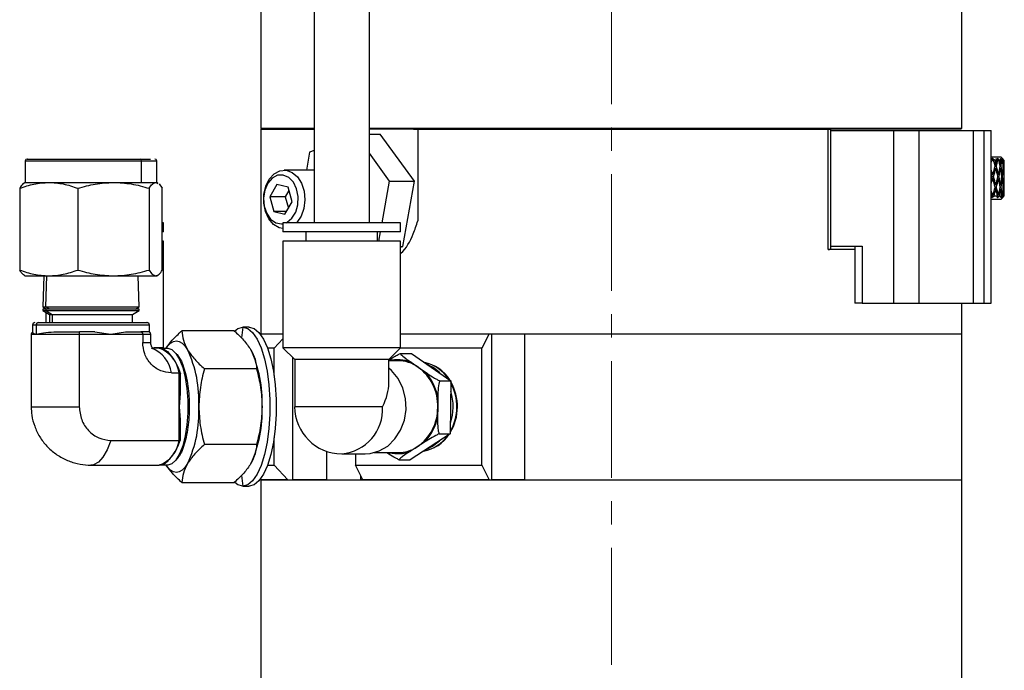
# Model space of a CAD drawing. Header units: inches. Extents: x 2.6 to 39.6, y 3.9 to 32.3.
# Tile 19 of 74: x 2.6 to 6.8, y 16.9 to 19.7. Entities that reach past the tile are written whole.
import ezdxf

# ---------------------------------------------------------------- set-up
doc = ezdxf.new("R2010")
doc.units = ezdxf.units.IN
doc.header["$MEASUREMENT"] = 0
doc.linetypes.add('CENTERX2', pattern=[0.8, 0.5, -0.1, 0.1, -0.1])

msp = doc.modelspace()

# ---------------------------------------------------------------- linework, layer by layer
at = {"color": 7, "linetype": 'CENTERX2', "lineweight": 18}
msp.add_line((5.1342, 11.3108), (5.1342, 24.8794), dxfattribs=at)
at = {"color": 7, "linetype": 'Continuous', "lineweight": 25}
for p, q in [((3.6342, 20.1978), (3.6342, 19.2078)), ((6.6342, 19.2078), (6.6342, 20.1978)), ((3.8622, 19.7277), (3.8622, 18.8029)), ((4.0985, 18.8029), (4.0985, 19.7277)), ((3.6342, 19.2078), (3.6392, 19.2028)), ((3.6342, 19.2078), (3.8622, 19.2078)), ((3.6342, 19.2028), (3.6342, 18.3278)), ((3.6342, 19.2028), (3.863, 19.2028)), ((4.0985, 19.2078), (5.1342, 19.2078)), ((4.2873, 19.2028), (4.0985, 19.2028)), ((4.0985, 19.1826), (4.145, 19.1826)), ((4.2912, 18.9812), (4.145, 19.1826)), ((4.2873, 19.2028), (4.3058, 19.2028)), ((4.3058, 19.2028), (4.3058, 18.8103)), ((4.3058, 19.2028), (6.0621, 19.2028)), ((5.1342, 19.2078), (6.6342, 19.2078)), ((6.0621, 18.6878), (6.0621, 19.2028)), ((6.0621, 19.2028), (6.0721, 19.2028)), ((6.0736, 18.6943), (6.0736, 19.2028)), ((6.6292, 19.2028), (6.0736, 19.2028)), ((6.0736, 19.1978), (6.3427, 19.1978)), ((6.3427, 18.4578), (6.3427, 19.1978)), ((6.3427, 19.1978), (6.451, 19.1978)), ((6.451, 18.4578), (6.451, 19.1978)), ((6.451, 19.1978), (6.6842, 19.1978)), ((6.6292, 19.2028), (6.6342, 19.2078)), ((6.6842, 18.4578), (6.6842, 19.1978)), ((6.6842, 19.1978), (6.7292, 19.1978)), ((6.7292, 18.4578), (6.7292, 19.1978)), ((6.7292, 19.1978), (6.7592, 19.1978)), ((6.7592, 18.4578), (6.7592, 19.1978)), ((3.8425, 19.1042), (3.8288, 19.0278)), ((3.8622, 19.1121), (3.8425, 19.1042)), ((4.1852, 18.9812), (4.0985, 19.1007)), ((2.6259, 19.0679), (2.6259, 18.9753)), ((2.6259, 19.0679), (3.1226, 19.0679)), ((3.1169, 19.0753), (3.1619, 19.0753)), ((3.1226, 18.9753), (3.1226, 19.0679)), ((3.1226, 19.0679), (3.1884, 19.0679)), ((3.1884, 18.9753), (3.1884, 19.0679)), ((6.7592, 19.0848), (6.8007, 19.0848)), ((6.7611, 19.0748), (6.7592, 19.0753)), ((6.7592, 19.07), (6.7611, 19.0748)), ((6.7632, 19.0698), (6.7611, 19.0748)), ((6.7656, 19.078), (6.7612, 19.0766)), ((6.7612, 19.0766), (6.7695, 19.0698)), ((6.7695, 19.0698), (6.7632, 19.0698)), ((6.7755, 19.0698), (6.7656, 19.078)), ((6.7671, 19.0718), (6.7656, 19.078)), ((6.7742, 19.0542), (6.7796, 19.0551)), ((6.7835, 19.0698), (6.7755, 19.0698)), ((6.7764, 19.0466), (6.7791, 19.055)), ((6.7855, 19.0748), (6.7796, 19.0766)), ((6.7796, 19.0766), (6.7835, 19.0698)), ((6.7819, 19.0635), (6.7855, 19.0748)), ((6.7877, 19.078), (6.785, 19.0766)), ((6.785, 19.0766), (6.7931, 19.0698)), ((6.7885, 19.0698), (6.7855, 19.0748)), ((6.7973, 19.0698), (6.7877, 19.078)), ((6.7883, 19.0738), (6.7877, 19.078)), ((6.7931, 19.0698), (6.7885, 19.0698)), ((6.7964, 19.0545), (6.8001, 19.0551)), ((6.7967, 19.0528), (6.7971, 19.0546)), ((6.8027, 19.0698), (6.7973, 19.0698)), ((6.8019, 19.0748), (6.7976, 19.0766)), ((6.7976, 19.0766), (6.8027, 19.0698)), ((6.8157, 19.0698), (6.8007, 19.0848)), ((6.8018, 19.078), (6.8009, 19.0766)), ((6.8009, 19.0766), (6.8086, 19.0698)), ((6.8012, 19.0718), (6.8019, 19.0748)), ((6.8108, 19.0698), (6.8018, 19.078)), ((6.8019, 19.0757), (6.8018, 19.078)), ((6.8058, 19.0698), (6.8019, 19.0748)), ((6.8086, 19.0698), (6.8058, 19.0698)), ((6.8099, 19.0748), (6.8073, 19.0766)), ((6.8073, 19.0766), (6.8134, 19.0698)), ((6.8157, 19.0698), (6.8075, 19.078)), ((6.8075, 19.078), (6.8084, 19.0766)), ((6.8084, 19.0766), (6.8154, 19.0698)), ((6.8098, 19.0738), (6.8099, 19.0748)), ((6.8146, 19.0698), (6.8099, 19.0748)), ((6.8103, 19.0548), (6.8122, 19.0551)), ((6.8134, 19.0698), (6.8108, 19.0698)), ((6.8154, 19.0698), (6.8146, 19.0698)), ((3.8622, 19.0278), (3.7342, 19.0278)), ((6.7599, 19.0101), (6.7664, 19.0101)), ((6.7623, 19.0029), (6.7646, 19.0101)), ((6.7736, 19.0341), (6.7796, 19.0351)), ((6.776, 19.0345), (6.775, 19.0387)), ((6.7823, 19.0451), (6.7765, 19.0441)), ((6.7861, 19.0101), (6.7908, 19.0101)), ((6.7863, 19.0092), (6.7865, 19.0101)), ((6.7961, 19.0345), (6.8001, 19.0351)), ((6.8019, 19.0451), (6.7981, 19.0445)), ((6.8043, 19.0101), (6.8072, 19.0101)), ((6.8103, 19.0348), (6.8122, 19.0351)), ((6.8131, 19.0451), (6.8113, 19.0448)), ((6.8141, 19.0101), (6.8151, 19.0101)), ((6.8157, 18.9751), (6.8157, 19.0251)), ((2.6259, 18.9753), (2.6209, 18.9724)), ((2.6259, 18.9753), (2.7264, 18.9753)), ((2.7264, 18.9753), (3.0033, 18.9753)), ((3.0033, 18.9753), (3.1226, 18.9753)), ((3.1226, 18.9753), (3.1841, 18.9753)), ((3.1841, 18.9753), (3.1884, 18.9753)), ((3.1841, 18.9753), (3.1927, 18.9713)), ((3.1934, 18.9724), (3.1884, 18.9753)), ((3.1982, 18.9687), (3.2123, 18.9502)), ((3.7031, 18.9667), (3.6724, 18.914)), ((3.7506, 18.9554), (3.7031, 18.9667)), ((4.1532, 18.8029), (4.1852, 18.9812)), ((4.1852, 18.9812), (4.2912, 18.9812)), ((4.241, 18.7014), (4.2912, 18.9812)), ((6.7599, 18.9901), (6.7664, 18.9901)), ((6.7646, 18.9901), (6.7623, 18.9973)), ((6.7632, 19.0001), (6.7694, 19.0001)), ((6.7796, 18.9651), (6.7736, 18.9661)), ((6.775, 18.9615), (6.776, 18.9657)), ((6.7861, 18.9901), (6.7908, 18.9901)), ((6.7865, 18.9901), (6.7863, 18.991)), ((6.7885, 19.0001), (6.7931, 19.0001)), ((6.8001, 18.9651), (6.7961, 18.9657)), ((6.8043, 18.9901), (6.8072, 18.9901)), ((6.8058, 19.0001), (6.8085, 19.0001)), ((6.8122, 18.9651), (6.8103, 18.9654)), ((6.8141, 18.9901), (6.8151, 18.9901)), ((6.8146, 19.0001), (6.8154, 19.0001)), ((2.602, 18.9502), (2.602, 18.6004)), ((2.8508, 18.9502), (2.8508, 18.6004)), ((3.1559, 18.9502), (3.1559, 18.6004)), ((3.2123, 18.6004), (3.2123, 18.9502)), ((3.7544, 18.941), (3.7387, 18.914)), ((3.7675, 18.8916), (3.7506, 18.9554)), ((6.7626, 18.9217), (6.7592, 18.9301)), ((6.7626, 18.9217), (6.7592, 18.9138)), ((6.7664, 18.9204), (6.7626, 18.9217)), ((6.7629, 18.9105), (6.7653, 18.9208)), ((6.7796, 18.9451), (6.7742, 18.946)), ((6.7791, 18.9451), (6.7764, 18.9536)), ((6.7765, 18.9561), (6.7823, 18.9551)), ((6.7867, 18.9217), (6.7819, 18.9366)), ((6.786, 18.9105), (6.7876, 18.9214)), ((6.7867, 18.9217), (6.7861, 18.9201)), ((6.7909, 18.9204), (6.7867, 18.9217)), ((6.8001, 18.9451), (6.7964, 18.9456)), ((6.7971, 18.9455), (6.7967, 18.9474)), ((6.7981, 18.9557), (6.8019, 18.9551)), ((6.8073, 18.9204), (6.8042, 18.9213)), ((6.8122, 18.9451), (6.8103, 18.9454)), ((6.8113, 18.9554), (6.8131, 18.9551)), ((6.8151, 18.9204), (6.8141, 18.9207)), ((6.8157, 18.9178), (6.8157, 18.9351)), ((3.6724, 18.914), (3.6893, 18.8502)), ((3.7387, 18.914), (3.6724, 18.914)), ((3.7369, 18.8389), (3.7675, 18.8916)), ((3.7387, 18.914), (3.7518, 18.8646)), ((6.7607, 18.9178), (6.7592, 18.9142)), ((6.8007, 18.9028), (6.7592, 18.9028)), ((6.7629, 18.9105), (6.7718, 18.9178)), ((6.7718, 18.9178), (6.7867, 18.9178)), ((6.7867, 18.9178), (6.7833, 18.9121)), ((6.7833, 18.9121), (6.7834, 18.9122)), ((6.7835, 18.9125), (6.7834, 18.9122)), ((6.7834, 18.9122), (6.7834, 18.9121)), ((6.7834, 18.9121), (6.786, 18.9105)), ((6.786, 18.9105), (6.7947, 18.9178)), ((6.7947, 18.9178), (6.8047, 18.9178)), ((6.8047, 18.9178), (6.8003, 18.9121)), ((6.8003, 18.9121), (6.8004, 18.9122)), ((6.8004, 18.9123), (6.8004, 18.9122)), ((6.8004, 18.9122), (6.8004, 18.9121)), ((6.8004, 18.9121), (6.8013, 18.9105)), ((6.8007, 18.9028), (6.8157, 18.9178)), ((6.8013, 18.9105), (6.8095, 18.9178)), ((6.8013, 18.9105), (6.8014, 18.9135)), ((6.8081, 18.9105), (6.8156, 18.9178)), ((6.809, 18.9121), (6.8081, 18.9105)), ((6.8142, 18.9178), (6.809, 18.9121)), ((6.809, 18.9121), (6.809, 18.9122)), ((6.809, 18.9122), (6.809, 18.9121)), ((6.8095, 18.9178), (6.8142, 18.9178)), ((6.8156, 18.9178), (6.8157, 18.9178)), ((3.6893, 18.8502), (3.7369, 18.8389)), ((3.7434, 18.8502), (3.6893, 18.8502)), ((3.2176, 18.8029), (3.2123, 18.8029)), ((3.2176, 18.7636), (3.2176, 18.8029)), ((3.7284, 18.8029), (3.7284, 18.7636)), ((3.8544, 18.8029), (3.7284, 18.8029)), ((4.2323, 18.8029), (3.8544, 18.8029)), ((4.2323, 18.7636), (4.2323, 18.8029)), ((3.2176, 18.7636), (3.2123, 18.7636)), ((3.8544, 18.7636), (3.7284, 18.7636)), ((3.8268, 18.7636), (3.8268, 18.7242)), ((4.2323, 18.7636), (3.8544, 18.7636)), ((4.1339, 18.7242), (4.1339, 18.7636)), ((4.139, 18.7242), (4.1461, 18.7636)), ((3.2176, 18.7242), (3.2123, 18.7242)), ((3.2176, 18.2675), (3.2176, 18.7242)), ((3.7284, 18.7242), (3.7284, 18.2675)), ((3.8544, 18.7242), (3.7284, 18.7242)), ((4.2323, 18.7242), (3.8544, 18.7242)), ((4.2323, 18.2675), (4.2323, 18.7242)), ((4.2323, 18.7014), (4.241, 18.7014)), ((4.2323, 18.6979), (4.241, 18.7014)), ((6.1761, 18.6878), (6.0621, 18.6878)), ((6.0736, 18.7028), (6.0866, 18.7028)), ((6.0866, 18.7028), (6.2073, 18.7028)), ((6.1761, 18.7028), (6.1761, 18.4578)), ((6.2073, 18.7028), (6.2073, 18.4578)), ((2.6209, 18.5782), (2.6259, 18.5753)), ((2.6259, 18.5753), (2.7264, 18.5753)), ((2.7055, 18.5753), (2.7014, 18.4421)), ((2.7138, 18.4421), (2.7177, 18.5753)), ((2.7264, 18.5753), (3.0033, 18.5753)), ((3.0033, 18.5753), (3.1841, 18.5753)), ((3.1129, 18.4421), (3.1088, 18.5753)), ((3.1841, 18.5753), (3.1884, 18.5753)), ((3.1884, 18.5753), (3.1934, 18.5782)), ((6.2073, 18.4578), (6.1761, 18.4578)), ((6.2073, 18.4578), (6.3427, 18.4578)), ((6.3427, 18.4578), (6.451, 18.4578)), ((6.451, 18.4578), (6.6842, 18.4578)), ((6.6342, 18.3278), (6.6342, 18.4578)), ((6.6842, 18.4578), (6.7292, 18.4578)), ((6.7292, 18.4578), (6.7592, 18.4578)), ((2.7011, 18.4334), (2.7009, 18.4271)), ((2.7009, 18.4271), (2.73, 18.4103)), ((2.7009, 18.4271), (2.7134, 18.4271)), ((2.7136, 18.4334), (2.7011, 18.4334)), ((2.7014, 18.4421), (2.7165, 18.4334)), ((2.7014, 18.4421), (2.7138, 18.4421)), ((2.7136, 18.4334), (2.7134, 18.4271)), ((2.7134, 18.4271), (3.1134, 18.4271)), ((2.7134, 18.4271), (2.7407, 18.4103)), ((3.1132, 18.4334), (2.7136, 18.4334)), ((2.7137, 18.435), (2.7137, 18.4334)), ((2.7137, 18.4198), (2.7137, 18.3753)), ((2.728, 18.4334), (2.7138, 18.4421)), ((2.7138, 18.4421), (3.1129, 18.4421)), ((3.0843, 18.4103), (3.1134, 18.4271)), ((3.0978, 18.4334), (3.1129, 18.4421)), ((3.1134, 18.4271), (3.1132, 18.4334)), ((2.73, 18.4103), (2.73, 18.3753)), ((2.73, 18.4103), (2.7407, 18.4103)), ((2.7407, 18.4103), (3.0843, 18.4103)), ((2.7407, 18.4103), (2.7407, 18.3753)), ((3.0843, 18.3753), (3.0843, 18.4103)), ((2.6572, 18.3653), (2.6572, 18.333)), ((2.6572, 18.3653), (2.6722, 18.3653)), ((2.6722, 18.3653), (2.6722, 18.3253)), ((2.6722, 18.3653), (3.1572, 18.3653)), ((2.9235, 18.3353), (2.8574, 18.3353)), ((2.9235, 18.3353), (2.9927, 18.3253)), ((2.9927, 18.3253), (3.055, 18.3353)), ((3.055, 18.3353), (3.121, 18.3353)), ((3.1529, 18.3353), (3.1536, 18.3347)), ((3.1572, 18.3345), (3.1572, 18.3653)), ((3.5195, 18.3401), (3.2961, 18.3401)), ((3.5567, 18.3553), (3.5506, 18.3097)), ((3.5837, 18.3553), (3.5567, 18.3553)), ((2.6512, 18.3253), (2.6512, 18.0153)), ((2.6512, 18.3253), (2.6722, 18.3253)), ((2.6722, 18.3253), (2.857, 18.3253)), ((2.857, 18.3253), (2.857, 18.0153)), ((2.857, 18.3253), (2.9927, 18.3253)), ((2.9927, 18.3253), (3.1283, 18.3253)), ((3.1283, 18.3253), (3.1283, 18.2903)), ((3.1283, 18.3253), (3.1631, 18.3253)), ((3.1283, 18.2903), (3.1631, 18.2903)), ((3.1631, 18.2903), (3.1631, 18.3253)), ((3.6295, 18.3278), (3.7284, 18.3278)), ((3.7284, 18.3055), (3.6906, 18.2653)), ((4.2323, 18.3278), (4.6111, 18.3278)), ((4.6111, 18.3278), (4.5799, 18.2653)), ((4.6111, 18.3278), (4.6224, 18.3278)), ((4.6224, 17.7028), (4.6224, 18.3278)), ((4.6224, 18.3278), (4.7617, 18.3278)), ((4.7617, 18.3278), (4.7617, 17.7028)), ((4.7617, 18.3278), (6.6342, 18.3278)), ((6.6342, 17.7028), (6.6342, 18.3278)), ((3.1985, 18.2653), (3.172, 18.2653)), ((3.2176, 18.2675), (3.1771, 18.2675)), ((3.1985, 18.2653), (3.236, 18.2653)), ((3.2154, 18.2653), (3.2176, 18.2675)), ((3.6906, 18.2653), (3.6625, 18.2653)), ((3.6906, 18.1493), (3.6906, 18.2653)), ((3.7284, 18.2675), (3.7788, 18.2171)), ((3.8544, 18.2675), (3.7284, 18.2675)), ((4.2323, 18.2675), (3.8544, 18.2675)), ((4.1819, 18.2171), (4.2323, 18.2675)), ((4.5799, 18.2653), (4.2301, 18.2653)), ((4.5799, 17.7653), (4.5799, 18.2653)), ((3.7705, 17.7028), (3.7705, 18.2254)), ((3.7788, 18.2171), (3.7788, 18.0153)), ((3.8796, 18.2171), (3.7788, 18.2171)), ((4.1819, 18.2171), (3.8796, 18.2171)), ((4.1819, 18.1161), (4.1819, 18.2171)), ((4.2205, 18.2122), (4.1819, 18.2122)), ((4.231, 18.2426), (4.2785, 18.2426)), ((4.2775, 18.2053), (4.3079, 18.1843)), ((4.2785, 18.2426), (4.4475, 18.1261)), ((3.6157, 18.1777), (3.3923, 18.1777)), ((4.3079, 18.1843), (4.3383, 18.1634)), ((3.2511, 18.1597), (3.284, 18.1597)), ((3.284, 18.0153), (3.284, 18.1597)), ((3.2905, 18.0712), (3.2905, 18.1598)), ((4.4, 18.1261), (4.4475, 18.1261)), ((4.4475, 18.1261), (4.4446, 17.8988)), ((3.2887, 18.0712), (3.284, 18.0153)), ((4.3915, 18.0533), (4.391, 18.0124)), ((2.6512, 18.0153), (2.857, 18.0153)), ((3.284, 17.871), (3.284, 18.0153)), ((3.284, 18.0153), (3.2887, 17.9594)), ((4.1549, 18.0153), (3.7788, 18.0153)), ((4.391, 18.0124), (4.3904, 17.9715)), ((3.2905, 17.8708), (3.2905, 17.9594)), ((2.9927, 17.871), (3.284, 17.871)), ((3.6906, 17.7653), (3.6906, 17.8814)), ((4.4446, 17.8988), (4.2727, 17.788)), ((4.3971, 17.8988), (4.4446, 17.8988)), ((3.6157, 17.8529), (3.3923, 17.8529)), ((3.9149, 17.8247), (3.9149, 17.7028)), ((4.3036, 17.8434), (4.2726, 17.8235)), ((4.3345, 17.8634), (4.3036, 17.8434)), ((3.9803, 17.8138), (4.0811, 17.8138)), ((4.0386, 17.8138), (4.0386, 17.7653)), ((4.1187, 17.8185), (4.2205, 17.8185)), ((4.2252, 17.788), (4.2727, 17.788)), ((2.9072, 17.7653), (3.1985, 17.7653)), ((3.236, 17.7653), (3.1985, 17.7653)), ((3.6625, 17.7653), (3.6906, 17.7653)), ((3.6906, 17.7653), (3.7493, 17.7028)), ((4.0386, 17.7653), (4.5799, 17.7653)), ((4.0698, 17.7028), (4.0386, 17.7653)), ((4.5799, 17.7653), (4.6111, 17.7028)), ((3.5506, 17.721), (3.5567, 17.6753)), ((3.7493, 17.7028), (3.6295, 17.7028)), ((3.6342, 17.7028), (3.6342, 15.4108)), ((3.6342, 17.7028), (6.6342, 17.7028)), ((3.7055, 17.7028), (3.7055, 17.7028)), ((3.7493, 17.7028), (3.7705, 17.7028)), ((3.9149, 17.7028), (3.7705, 17.7028)), ((3.863, 17.7028), (3.863, 17.7028)), ((3.9149, 17.7028), (4.0622, 17.7028)), ((4.0622, 17.7028), (4.0622, 17.7182)), ((4.0698, 17.7028), (4.0622, 17.7028)), ((4.6111, 17.7028), (4.0698, 17.7028)), ((4.6036, 17.7028), (4.6036, 17.7028)), ((4.6111, 17.7028), (4.6224, 17.7028)), ((4.7617, 17.7028), (4.6224, 17.7028)), ((4.7617, 17.7028), (6.6342, 17.7028)), ((5.4275, 17.7028), (5.4275, 17.7028)), ((5.585, 17.7028), (5.585, 17.7028)), ((5.6648, 17.7028), (5.6648, 17.7028)), ((6.6342, 15.4108), (6.6342, 17.7028)), ((3.2961, 17.6906), (3.5195, 17.6906)), ((3.5567, 17.6753), (3.5837, 17.6753))]:
    msp.add_line(p, q, dxfattribs=at)
at = {"color": 7, "linetype": 'Continuous', "lineweight": 25, "flags": 128}
for points in [[(3.7429, 18.8029), (3.746, 18.8045), (3.7672, 18.8218), (3.7833, 18.8478), (3.7925, 18.8798), (3.7938, 18.9144), (3.7872, 18.9476), (3.7732, 18.976), (3.7536, 18.9965), (3.7302, 19.0068), (3.7058, 19.0059), (3.6829, 18.9938), (3.664, 18.9718), (3.6512, 18.9424), (3.6459, 18.9086), (3.6486, 18.8743), (3.659, 18.843), (3.676, 18.8182), (3.6978, 18.8026), (3.722, 18.7979), (3.7284, 18.7985)], [(3.7284, 18.7781), (3.7131, 18.7814), (3.6887, 18.7956), (3.6684, 18.8193), (3.6539, 18.8504), (3.6466, 18.8862), (3.647, 18.9234), (3.6551, 18.9589), (3.6703, 18.9893), (3.6912, 19.0121), (3.7159, 19.0251), (3.7422, 19.0273), (3.7678, 19.0184), (3.7904, 18.9993), (3.808, 18.9716), (3.819, 18.9378), (3.8225, 18.9008), (3.8182, 18.8641), (3.8064, 18.8308), (3.7882, 18.8039), (3.7873, 18.8029)], [(3.5209, 18.3388), (3.5353, 18.3495), (3.5567, 18.3553)], [(3.5567, 18.3553), (3.578, 18.3495), (3.5987, 18.3324), (3.6179, 18.3044), (3.635, 18.2666), (3.6495, 18.2202), (3.6608, 18.1669), (3.6685, 18.1084), (3.6725, 18.0467), (3.6725, 17.984), (3.6685, 17.9223), (3.6608, 17.8638), (3.6495, 17.8104), (3.635, 17.7641), (3.6179, 17.7263), (3.5987, 17.6983), (3.578, 17.6811), (3.5567, 17.6753)], [(3.5837, 18.3553), (3.6051, 18.3495), (3.6257, 18.3324), (3.6449, 18.3044), (3.6621, 18.2666), (3.6765, 18.2202), (3.6878, 18.1669), (3.6956, 18.1084), (3.6995, 18.0467), (3.6995, 17.984), (3.6956, 17.9223), (3.6878, 17.8638), (3.6765, 17.8104), (3.6621, 17.7641), (3.6449, 17.7263), (3.6257, 17.6983), (3.6051, 17.6811), (3.5837, 17.6753)], [(3.2284, 18.2653), (3.2357, 18.2752), (3.2476, 18.287), (3.26, 18.2942), (3.2725, 18.2966), (3.2851, 18.2942), (3.2974, 18.287), (3.3093, 18.2752), (3.3206, 18.2589)], [(3.236, 18.2653), (3.2538, 18.2599), (3.2708, 18.2437), (3.2863, 18.2176), (3.2996, 18.1826), (3.3101, 18.1403), (3.3174, 18.0926), (3.3211, 18.0415), (3.3211, 17.9892), (3.3174, 17.9381), (3.3101, 17.8903), (3.2996, 17.848), (3.2863, 17.8131), (3.2708, 17.7869), (3.2538, 17.7708), (3.236, 17.7653)], [(4.0811, 17.8138), (4.1014, 17.8151), (4.1408, 17.8259), (4.1771, 17.8469), (4.2081, 17.877), (4.2323, 17.9145), (4.2484, 17.9575), (4.2554, 18.0036), (4.253, 18.0503), (4.2414, 18.0952), (4.2212, 18.1357), (4.1933, 18.1697), (4.1819, 18.1799)], [(2.9927, 17.871), (2.9766, 17.8306), (2.9584, 17.7992), (2.9386, 17.7776), (2.9177, 17.7667), (2.9064, 17.7653)], [(4.3439, 17.8337), (4.3684, 17.8458), (4.3983, 17.8689)], [(3.3206, 17.7718), (3.3093, 17.7555), (3.2974, 17.7437), (3.2851, 17.7365), (3.2725, 17.7341), (3.26, 17.7365), (3.2476, 17.7437), (3.2357, 17.7555), (3.2284, 17.7653)], [(3.5567, 17.6753), (3.5353, 17.6811), (3.5221, 17.6907)]]:
    msp.add_lwpolyline(points, dxfattribs=at)
at = {"color": 7, "linetype": 'Continuous', "lineweight": 25}
for centre, radius, start, end in [((2.6333, 19.0679), 0.00741, 90, 180), ((3.1159, 19.0687), 0.00672, 353.4591, 81.4483), ((3.181, 19.0679), 0.00741, 0, 90), ((2.6672, 18.3653), 0.01, 90, 180), ((2.6819, 18.3656), 0.00971, 91.8362, 181.7254), ((3.1472, 18.3653), 0.01, 0, 90), ((2.6612, 18.3253), 0.01, 113.9094, 180), ((3.1531, 18.3253), 0.01, 0, 90), ((3.1247, 18.1448), 0.1273, 6.7103, 71.2578), ((3.1576, 18.1448), 0.1273, 6.7103, 71.2578), ((2.8466, 18.0388), 0.5227, 357.4306, 24.9099), ((3.1172, 18.0388), 0.5227, 357.4306, 24.9099), ((4.2205, 18.0643), 0.1521, 68.0154, 104.7122), ((4.2199, 18.0592), 0.153, 54.8881, 89.7764), ((4.3034, 18.0448), 0.1627, 31.4493, 79.3776), ((4.3011, 18.045), 0.1627, 32.5291, 78.2978), ((4.3011, 18.045), 0.1626, 32.5416, 78.2853), ((4.1863, 18.0196), 0.2048, 358.0068, 53.569), ((4.1832, 18.0206), 0.2108, 8.9401, 42.6356), ((4.2835, 18.0441), 0.1643, 43.1204, 68.4379), ((4.2611, 18.0154), 0.2143, 328.9657, 29.5746), ((4.2575, 18.0154), 0.2155, 330.2986, 28.2417), ((4.2575, 18.0154), 0.2155, 330.3049, 28.2354), ((4.2387, 18.0153), 0.2185, 340.889, 17.6513), ((2.8466, 17.9919), 0.5227, 335.0901, 2.5694), ((3.1172, 17.9919), 0.5227, 335.0901, 2.5694), ((3.9803, 18.0153), 0.2016, 180, 270), ((3.9646, 18.0037), 0.1906, 274.7229, 3.4903), ((4.1881, 18.0103), 0.2029, 304.694, 0.6162), ((4.1851, 18.0092), 0.2087, 315.6946, 349.6156), ((3.1576, 17.8858), 0.1273, 288.7422, 353.2897), ((4.3038, 17.9851), 0.1619, 279.6057, 327.0714), ((4.3017, 17.9846), 0.1614, 280.645, 324.9351), ((4.3017, 17.9846), 0.1614, 280.658, 324.9221), ((4.2198, 17.9715), 0.153, 270.2569, 303.1749), ((4.2205, 17.9663), 0.152, 256.5135, 290.0394)]:
    msp.add_arc(centre, radius, start, end, dxfattribs=at)
for centre, major_axis, ratio, start_param, end_param in [((6.5092, 18.9801), (0.2452, 0.5238), 0.351168, 5.022522, 5.045154), ((6.5092, 19.0001), (-0.1679, 0.5245), 0.488877, 4.642041, 4.688901), ((6.5092, 19.0201), (-0.1679, 0.5245), 0.488877, 4.623135, 4.650984), ((6.5092, 19.0001), (0.2121, 0.5232), 0.422924, 4.985961, 5.013915), ((6.5092, 18.9801), (0.2121, 0.5232), 0.422924, 5.004874, 5.052024), ((6.5092, 19.0001), (-0.1101, 0.5275), 0.542256, 4.6846, 4.731461), ((6.5092, 19.0201), (-0.1101, 0.5275), 0.542256, 4.665694, 4.693544), ((6.5092, 19.0001), (0.1679, 0.5245), 0.488877, 4.971459, 4.999413), ((6.5092, 18.9801), (0.1679, 0.5245), 0.488877, 4.990372, 5.037522), ((6.5092, 19.0001), (-0.0387, 0.5304), 0.57322, 4.755446, 4.802307), ((6.5092, 19.0201), (-0.0387, 0.5304), 0.57322, 4.73654, 4.76439), ((6.5092, 19.0001), (0.1101, 0.5275), 0.542256, 4.9289, 4.956854), ((6.5092, 18.9801), (0.1101, 0.5275), 0.542256, 4.947812, 4.994962), ((6.5092, 19.0001), (0.0387, 0.5304), 0.57322, 4.839147, 4.886008), ((6.5092, 19.0201), (0.0387, 0.5304), 0.57322, 4.820241, 4.848091), ((6.5092, 19.0201), (-0.2121, 0.5232), 0.422924, 4.523793, 4.565201), ((6.5092, 19.0001), (-0.2121, 0.5232), 0.422924, 4.542631, 4.561469), ((6.5092, 19.0001), (0.2121, 0.5232), 0.422924, 4.900985, 4.967055), ((6.5092, 18.9801), (0.2121, 0.5232), 0.422924, 4.91983, 4.985961), ((6.5092, 19.0001), (-0.1679, 0.5245), 0.488877, 4.557133, 4.623135), ((6.5092, 19.0201), (-0.1679, 0.5245), 0.488877, 4.538295, 4.604222), ((6.5092, 19.0001), (0.1679, 0.5245), 0.488877, 4.886483, 4.952553), ((6.5092, 18.9801), (0.1679, 0.5245), 0.488877, 4.905328, 4.971459), ((6.5092, 19.0001), (-0.1101, 0.5275), 0.542256, 4.599692, 4.665694), ((6.5092, 19.0201), (-0.1101, 0.5275), 0.542256, 4.580854, 4.646781), ((6.5092, 19.0001), (0.1101, 0.5275), 0.542256, 4.843924, 4.909993), ((6.5092, 18.9801), (0.1101, 0.5275), 0.542256, 4.862768, 4.9289), ((6.5092, 19.0001), (-0.0387, 0.5304), 0.57322, 4.670538, 4.73654), ((6.5092, 19.0201), (-0.0387, 0.5304), 0.57322, 4.6517, 4.717627), ((6.5092, 19.0001), (0.0387, 0.5304), 0.57322, 4.773077, 4.839147), ((6.5092, 18.9801), (0.0387, 0.5304), 0.57322, 4.791922, 4.858054), ((6.5092, 18.9801), (0.2121, 0.5232), 0.422924, 4.859577, 4.900985), ((6.5092, 19.0001), (0.2121, 0.5232), 0.422924, 4.863309, 4.882147), ((6.5092, 19.0001), (-0.2121, 0.5232), 0.422924, 4.457723, 4.523793), ((6.5092, 19.0201), (-0.2121, 0.5232), 0.422924, 4.438817, 4.504948), ((6.5092, 19.0001), (0.1679, 0.5245), 0.488877, 4.801643, 4.867645), ((6.5092, 18.9801), (0.1679, 0.5245), 0.488877, 4.820556, 4.886483), ((6.5092, 19.0001), (-0.1679, 0.5245), 0.488877, 4.472225, 4.538295), ((6.5092, 19.0201), (-0.1679, 0.5245), 0.488877, 4.453319, 4.51945), ((6.5092, 19.0001), (0.1101, 0.5275), 0.542256, 4.759084, 4.825086), ((6.5092, 18.9801), (0.1101, 0.5275), 0.542256, 4.777997, 4.843924), ((6.5092, 19.0001), (-0.1101, 0.5275), 0.542256, 4.514784, 4.580854), ((6.5092, 19.0201), (-0.1101, 0.5275), 0.542256, 4.495878, 4.56201), ((6.5092, 19.0001), (0.0387, 0.5304), 0.57322, 4.688238, 4.754239), ((6.5092, 18.9801), (0.0387, 0.5304), 0.57322, 4.707151, 4.773077), ((6.5092, 19.0001), (-0.0387, 0.5304), 0.57322, 4.585631, 4.6517), ((6.5092, 19.0201), (-0.0387, 0.5304), 0.57322, 4.566724, 4.632856), ((6.5092, 19.0201), (-0.2452, 0.5238), 0.351168, 4.360572, 4.402256), ((6.5092, 19.0001), (0.1679, 0.5245), 0.488877, 4.716942, 4.782737), ((6.5092, 18.9801), (0.1679, 0.5245), 0.488877, 4.750115, 4.801643), ((6.5092, 19.0001), (-0.2121, 0.5232), 0.422924, 4.387071, 4.438817), ((6.5092, 19.0201), (-0.2121, 0.5232), 0.422924, 4.353702, 4.419904), ((6.5092, 19.0001), (0.1101, 0.5275), 0.542256, 4.674383, 4.740178), ((6.5092, 18.9801), (0.1101, 0.5275), 0.542256, 4.707556, 4.759084), ((6.5092, 19.0001), (-0.1679, 0.5245), 0.488877, 4.401573, 4.453319), ((6.5092, 19.0201), (-0.1679, 0.5245), 0.488877, 4.368204, 4.434406), ((6.5092, 19.0001), (0.0387, 0.5304), 0.57322, 4.603537, 4.669332), ((6.5092, 18.9801), (0.0387, 0.5304), 0.57322, 4.63671, 4.688238), ((6.5092, 19.0001), (-0.1101, 0.5275), 0.542256, 4.444132, 4.495878), ((6.5092, 19.0201), (-0.1101, 0.5275), 0.542256, 4.410764, 4.476965), ((6.5092, 19.0001), (-0.0387, 0.5304), 0.57322, 4.519836, 4.585631), ((6.5092, 18.9801), (-0.0387, 0.5304), 0.57322, 4.553009, 4.604537), ((3.9803, 18.0153), (0.1746, 0.1746), 0.57735, 5.235988, 5.759587)]:
    msp.add_ellipse(centre, major_axis=major_axis, ratio=ratio, start_param=start_param, end_param=end_param, dxfattribs=at)
for points, knots in [([(2.6347, 19.0753), (2.6344, 19.0753), (2.6333, 19.0753), (2.6435, 19.0753), (2.6705, 19.0753), (2.727, 19.0753), (2.8046, 19.0753), (2.8748, 19.0753), (2.9312, 19.0753), (2.9865, 19.0753), (3.0536, 19.0753), (3.092, 19.0753), (3.1169, 19.0753)], [0, 0, 0, 0, 0.035771, 0.120392, 0.203253, 0.357181, 0.511108, 0.59397, 0.67859, 0.763211, 0.846073, 1, 1, 1, 1]), ([(2.602, 18.9502), (2.6222, 18.9572), (2.663, 18.9714), (2.7051, 18.974), (2.7264, 18.9753)], [0, 0, 0, 0, 0.495458, 1, 1, 1, 1]), ([(2.6216, 18.9713), (2.6197, 18.9706), (2.6131, 18.9682), (2.6066, 18.9578), (2.602, 18.9502)], [0, 0, 0, 0, 0.275607, 1, 1, 1, 1]), ([(2.7264, 18.9753), (2.7472, 18.9741), (2.7894, 18.9715), (2.8301, 18.9574), (2.8508, 18.9502)], [0, 0, 0, 0, 0.494511, 1, 1, 1, 1]), ([(2.8508, 18.9502), (2.8755, 18.9572), (2.9256, 18.9714), (2.9773, 18.974), (3.0033, 18.9753)], [0, 0, 0, 0, 0.495458, 1, 1, 1, 1]), ([(3.0033, 18.9753), (3.0289, 18.9741), (3.0806, 18.9715), (3.1306, 18.9574), (3.1559, 18.9502)], [0, 0, 0, 0, 0.494511, 1, 1, 1, 1]), ([(3.1559, 18.9502), (3.1605, 18.9572), (3.1698, 18.9714), (3.1793, 18.974), (3.1841, 18.9753)], [0, 0, 0, 0, 0.495458, 1, 1, 1, 1]), ([(4.2323, 18.6715), (4.2327, 18.6718), (4.2561, 18.6911), (4.2831, 18.741), (4.2998, 18.7919), (4.3058, 18.8103)], [0, 0, 0, 0, 0.009846, 0.641286, 1, 1, 1, 1]), ([(6.0621, 18.6878), (6.0644, 18.688), (6.0688, 18.6883), (6.0724, 18.6907), (6.074, 18.6929), (6.0735, 18.6943), (6.0735, 18.6943)], [0, 0, 0, 0, 0.325811, 0.650988, 0.99261, 1, 1, 1, 1]), ([(2.602, 18.6004), (2.6222, 18.5934), (2.663, 18.5793), (2.7051, 18.5766), (2.7264, 18.5753)], [0, 0, 0, 0, 0.495458, 1, 1, 1, 1]), ([(2.6216, 18.5794), (2.6197, 18.58), (2.6131, 18.5824), (2.6066, 18.5929), (2.602, 18.6004)], [0, 0, 0, 0, 0.2756066, 1, 1, 1, 1]), ([(2.7264, 18.5753), (2.7472, 18.5766), (2.7894, 18.5792), (2.8301, 18.5933), (2.8508, 18.6004)], [0, 0, 0, 0, 0.494511, 1, 1, 1, 1]), ([(2.8508, 18.6004), (2.8755, 18.5934), (2.9256, 18.5793), (2.9773, 18.5766), (3.0033, 18.5753)], [0, 0, 0, 0, 0.495458, 1, 1, 1, 1]), ([(3.0033, 18.5753), (3.0289, 18.5766), (3.0806, 18.5792), (3.1306, 18.5933), (3.1559, 18.6004)], [0, 0, 0, 0, 0.494511, 1, 1, 1, 1]), ([(3.1559, 18.6004), (3.1605, 18.5934), (3.1698, 18.5793), (3.1793, 18.5766), (3.1841, 18.5753)], [0, 0, 0, 0, 0.495458, 1, 1, 1, 1]), ([(3.1841, 18.5753), (3.1889, 18.5766), (3.1984, 18.5792), (3.2077, 18.5933), (3.2123, 18.6004)], [0, 0, 0, 0, 0.494511, 1, 1, 1, 1]), ([(2.6816, 18.3753), (2.695, 18.3753), (2.7155, 18.3753), (2.7627, 18.3753), (2.805, 18.3753), (2.8518, 18.3753), (2.9142, 18.3753), (2.9912, 18.3753), (3.0582, 18.3753), (3.1007, 18.3753), (3.1265, 18.3753), (3.1412, 18.3753), (3.1496, 18.3753), (3.1464, 18.3753), (3.146, 18.3753)], [0, 0, 0, 0, 0.13467, 0.207166, 0.2812, 0.355234, 0.427729, 0.562399, 0.69707, 0.769565, 0.843599, 0.917633, 0.990128, 1, 1, 1, 1]), ([(2.6589, 18.333), (2.6583, 18.3328), (2.6568, 18.3321), (2.6621, 18.3289), (2.6688, 18.3265), (2.6722, 18.3253)], [0, 0, 0, 0, 0.209904, 0.604424, 1, 1, 1, 1]), ([(2.6722, 18.3253), (2.6816, 18.3279), (2.6999, 18.3329), (2.7327, 18.3345), (2.7485, 18.3353)], [0, 0, 0, 0, 0.5161994, 1, 1, 1, 1]), ([(2.8574, 18.3353), (2.8574, 18.3353), (2.8573, 18.3352), (2.8573, 18.3343), (2.8571, 18.3329), (2.8571, 18.331), (2.857, 18.3292), (2.857, 18.3273), (2.857, 18.326), (2.857, 18.3253)], [0, 0, 0, 0, 0.155399, 0.290739, 0.500767, 0.633003, 0.759875, 0.881983, 1, 1, 1, 1]), ([(3.121, 18.3353), (3.1216, 18.3353), (3.1227, 18.3352), (3.1244, 18.3343), (3.1259, 18.3329), (3.1271, 18.331), (3.1278, 18.3292), (3.1282, 18.3273), (3.1283, 18.326), (3.1283, 18.3253)], [0, 0, 0, 0, 0.155424, 0.290772, 0.500767, 0.633018, 0.759895, 0.881997, 1, 1, 1, 1]), ([(3.2292, 18.2653), (3.2371, 18.2768), (3.2544, 18.3021), (3.2813, 18.3266), (3.2961, 18.3401)], [0, 0, 0, 0, 0.45155, 1, 1, 1, 1]), ([(3.2961, 18.3401), (3.2973, 18.3269), (3.2998, 18.3003), (3.3136, 18.2728), (3.3206, 18.2589)], [0, 0, 0, 0, 0.495458, 1, 1, 1, 1]), ([(3.5195, 18.3401), (3.5339, 18.3269), (3.563, 18.3003), (3.5818, 18.2728), (3.5912, 18.2589)], [0, 0, 0, 0, 0.495458, 1, 1, 1, 1]), ([(3.2511, 18.1597), (3.2356, 18.1614), (3.2118, 18.1641), (3.1832, 18.1804), (3.1637, 18.1973), (3.1478, 18.2181), (3.1325, 18.2485), (3.13, 18.2739), (3.1283, 18.2903)], [0, 0, 0, 0, 0.239443, 0.36967, 0.5, 0.630227, 0.760557, 1, 1, 1, 1]), ([(3.1718, 18.2643), (3.1719, 18.2642), (3.1722, 18.264), (3.1692, 18.2672), (3.1665, 18.2725), (3.1648, 18.2773), (3.1639, 18.2814), (3.1632, 18.2855), (3.1632, 18.2886), (3.1631, 18.2903)], [0, 0, 0, 0, 0.288827, 0.562384, 0.717259, 0.810558, 0.872259, 0.929013, 1, 1, 1, 1]), ([(3.1985, 18.2653), (3.2088, 18.2637), (3.2287, 18.2606), (3.244, 18.2403), (3.2514, 18.2305)], [0, 0, 0, 0, 0.5161994, 1, 1, 1, 1]), ([(3.3206, 18.2589), (3.3299, 18.2453), (3.3486, 18.2178), (3.3776, 18.1912), (3.3923, 18.1777)], [0, 0, 0, 0, 0.494511, 1, 1, 1, 1]), ([(3.5912, 18.2589), (3.5981, 18.2453), (3.612, 18.2178), (3.6145, 18.1912), (3.6157, 18.1777)], [0, 0, 0, 0, 0.494511, 1, 1, 1, 1]), ([(3.2719, 18.2406), (3.2731, 18.24), (3.2797, 18.2369), (3.2853, 18.2259), (3.2898, 18.217)], [0, 0, 0, 0, 0.195131, 1, 1, 1, 1]), ([(3.2898, 18.217), (3.29, 18.2167), (3.2952, 18.2089), (3.3038, 18.1856), (3.3146, 18.148), (3.3245, 18.0919), (3.3295, 18.0153), (3.3245, 17.9388), (3.3146, 17.8827), (3.3038, 17.8449), (3.2947, 17.8207), (3.2889, 17.8123), (3.2882, 17.8112)], [0, 0, 0, 0, 0.003577, 0.105898, 0.208218, 0.308412, 0.494536, 0.680661, 0.780855, 0.883175, 0.985495, 1, 1, 1, 1]), ([(4.1819, 18.2156), (4.1875, 18.2191), (4.1988, 18.2262), (4.2155, 18.2357), (4.2266, 18.2406), (4.231, 18.2426)], [0, 0, 0, 0, 0.374142, 0.752867, 1, 1, 1, 1]), ([(4.231, 18.2426), (4.2328, 18.2404), (4.2389, 18.233), (4.2568, 18.2197), (4.2715, 18.2095), (4.2775, 18.2053)], [0, 0, 0, 0, 0.2043357, 0.6733017, 1, 1, 1, 1]), ([(3.3923, 18.1777), (3.3857, 18.1513), (3.3724, 18.0981), (3.3699, 18.0431), (3.3687, 18.0153)], [0, 0, 0, 0, 0.495458, 1, 1, 1, 1]), ([(3.6157, 18.1777), (3.6223, 18.1513), (3.6356, 18.0981), (3.6381, 18.0431), (3.6393, 18.0153)], [0, 0, 0, 0, 0.495458, 1, 1, 1, 1]), ([(4.3383, 18.1634), (4.3393, 18.1627), (4.349, 18.156), (4.3645, 18.1456), (4.3847, 18.1334), (4.3957, 18.1281), (4.4, 18.1261)], [0, 0, 0, 0, 0.0528733, 0.5179573, 0.8096552, 1, 1, 1, 1]), ([(3.2899, 18.1556), (3.2902, 18.1559), (3.2906, 18.1565), (3.2906, 18.1575), (3.29, 18.1583), (3.2887, 18.159), (3.2873, 18.1594), (3.2858, 18.1596), (3.2846, 18.1597), (3.284, 18.1597)], [0, 0, 0, 0, 0.1553993, 0.2907395, 0.5007669, 0.6330031, 0.7598748, 0.8819826, 1, 1, 1, 1]), ([(4.4, 18.1261), (4.3985, 18.1217), (4.3937, 18.1074), (4.3921, 18.0814), (4.3916, 18.0615), (4.3915, 18.0533)], [0, 0, 0, 0, 0.204356, 0.673363, 1, 1, 1, 1]), ([(2.6512, 18.0153), (2.6518, 18.003), (2.653, 17.9744), (2.6648, 17.9305), (2.6863, 17.8858), (2.7169, 17.8457), (2.7552, 17.8121), (2.7996, 17.7866), (2.847, 17.7708), (2.8836, 17.7657), (2.9032, 17.7654), (2.9072, 17.7653)], [0, 0, 0, 0, 0.092976, 0.214901, 0.339163, 0.465541, 0.593468, 0.722127, 0.850702, 0.970365, 1, 1, 1, 1]), ([(3.3687, 18.0153), (3.3699, 17.9881), (3.3723, 17.9331), (3.3856, 17.8799), (3.3923, 17.8529)], [0, 0, 0, 0, 0.494511, 1, 1, 1, 1]), ([(3.6393, 18.0153), (3.6381, 17.9881), (3.6357, 17.9331), (3.6224, 17.8799), (3.6157, 17.8529)], [0, 0, 0, 0, 0.494511, 1, 1, 1, 1]), ([(4.3904, 17.9715), (4.3904, 17.9702), (4.3903, 17.9571), (4.3904, 17.9369), (4.3926, 17.913), (4.3958, 17.9028), (4.3971, 17.8988)], [0, 0, 0, 0, 0.052977, 0.518036, 0.80972, 1, 1, 1, 1]), ([(3.284, 17.871), (3.2846, 17.871), (3.2858, 17.871), (3.2873, 17.8713), (3.2887, 17.8717), (3.29, 17.8723), (3.2906, 17.8732), (3.2906, 17.8742), (3.2902, 17.8748), (3.2899, 17.8751)], [0, 0, 0, 0, 0.118003, 0.240105, 0.366982, 0.499233, 0.709227, 0.844576, 1, 1, 1, 1]), ([(4.3971, 17.8988), (4.3924, 17.8967), (4.3769, 17.8897), (4.356, 17.877), (4.3407, 17.8673), (4.3345, 17.8634)], [0, 0, 0, 0, 0.204336, 0.673302, 1, 1, 1, 1]), ([(3.3923, 17.8529), (3.3779, 17.8398), (3.3488, 17.8131), (3.3301, 17.7856), (3.3206, 17.7718)], [0, 0, 0, 0, 0.495458, 1, 1, 1, 1]), ([(3.6157, 17.8529), (3.6145, 17.8398), (3.6121, 17.8131), (3.5982, 17.7856), (3.5912, 17.7718)], [0, 0, 0, 0, 0.495458, 1, 1, 1, 1]), ([(3.2383, 17.7859), (3.235, 17.7818), (3.2278, 17.7728), (3.2136, 17.7669), (3.2035, 17.7659), (3.1985, 17.7653)], [0, 0, 0, 0, 0.290216, 0.644634, 1, 1, 1, 1]), ([(3.2882, 17.8112), (3.2842, 17.8036), (3.2785, 17.7926), (3.2718, 17.7898), (3.2698, 17.7889)], [0, 0, 0, 0, 0.702767, 1, 1, 1, 1]), ([(4.2252, 17.788), (4.2205, 17.7903), (4.2053, 17.7976), (4.1882, 17.8086), (4.1765, 17.8166), (4.1737, 17.8185)], [0, 0, 0, 0, 0.248431, 0.8186, 1, 1, 1, 1]), ([(4.2726, 17.8235), (4.2716, 17.8228), (4.2618, 17.8165), (4.2468, 17.8066), (4.2312, 17.795), (4.2269, 17.79), (4.2252, 17.788)], [0, 0, 0, 0, 0.0528733, 0.5179573, 0.8096552, 1, 1, 1, 1]), ([(3.2961, 17.6906), (3.2816, 17.7037), (3.2547, 17.7283), (3.2373, 17.7536), (3.2292, 17.7653)], [0, 0, 0, 0, 0.537573, 1, 1, 1, 1]), ([(3.3206, 17.7718), (3.3137, 17.7582), (3.2998, 17.7306), (3.2974, 17.704), (3.2961, 17.6906)], [0, 0, 0, 0, 0.494511, 1, 1, 1, 1]), ([(3.5912, 17.7718), (3.582, 17.7582), (3.5633, 17.7306), (3.5342, 17.704), (3.5195, 17.6906)], [0, 0, 0, 0, 0.494511, 1, 1, 1, 1])]:
    msp.add_open_spline(points, degree=3, knots=knots, dxfattribs=at)
for points in [[(2.7485, 18.3353), (2.7646, 18.3353), (2.7969, 18.3353), (2.8373, 18.3353), (2.8574, 18.3353)], [(3.1529, 18.3353), (3.1509, 18.3353), (3.1469, 18.3353), (3.1297, 18.3353), (3.121, 18.3353)], [(3.2514, 18.2305), (3.2585, 18.2208), (3.2726, 18.2016), (3.2842, 18.1709), (3.2899, 18.1556)], [(2.857, 18.0153), (2.8591, 17.9964), (2.8631, 17.9586), (2.8945, 17.9109), (2.9393, 17.8775), (2.9749, 17.8731), (2.9927, 17.871)], [(3.2514, 17.8002), (3.2585, 17.8098), (3.2726, 17.8291), (3.2842, 17.8597), (3.2899, 17.8751)]]:
    msp.add_open_spline(points, degree=3, dxfattribs=at)

doc.saveas('drawing.dxf')
